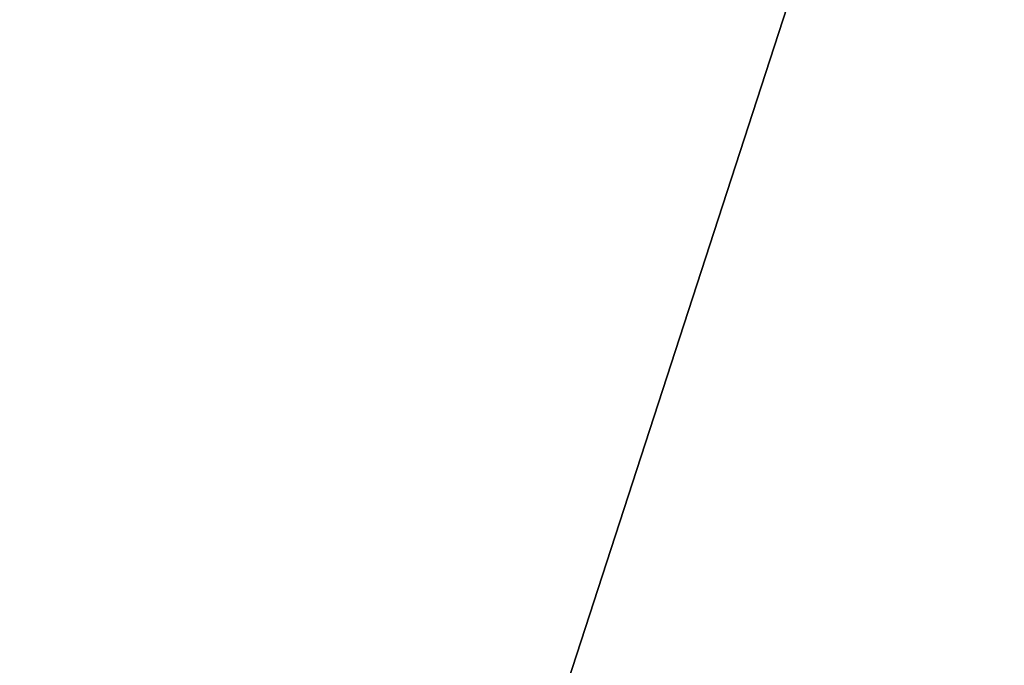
# Model space of a CAD drawing. Header units: millimetres. Extents: x -114 to 114, y -36 to 48.
# Tile 231 of 256: x 67.23 to 70.01, y 2.24 to 4.06. Entities that reach past the tile are written whole.
import ezdxf

# ---------------------------------------------------------------- set-up
doc = ezdxf.new("R2010")
doc.units = ezdxf.units.MM
doc.header["$LTSCALE"] = 65.185185
for name, color, linetype in [('2786', 7, 'CONTINUOUS'), ('2841', 7, 'CONTINUOUS'), ('3026', 7, 'CONTINUOUS'), ('3030', 7, 'CONTINUOUS')]:
    doc.layers.add(name, color=color, linetype=linetype)

msp = doc.modelspace()

# ---------------------------------------------------------------- linework, layer by layer
at = {"layer": '2786', "linetype": 'CONTINUOUS'}
for points in [[(110.5, 32.5, 90), (-9.8, 0, 90), (-10.4698, 4.2312, 90), (110.5, 32.5, 90)], [(-9.8, 0, 90), (110.5, 32.5, 90), (21.2746, 6.8475, 90), (-9.8, 0, 90)], [(110.5, 32.5, 90), (30.7, 0, 90), (29.3258, 4.2309, 90), (110.5, 32.5, 90)], [(110.5, 32.5, 90), (68.2746, 6.8475, 90), (30.7, 0, 90), (110.5, 32.5, 90)], [(68.2746, 6.8475, 90), (64.6742, 4.2309, 90), (30.7, 0, 90), (68.2746, 6.8475, 90)]]:
    msp.add_3dface(points, dxfattribs=at)
at = {"layer": '2841', "linetype": 'CONTINUOUS'}
for points in [[(57.6136, 4.1886, 110), (56.95, 0, 110), (83.3864, 4.1886, 110), (57.6136, 4.1886, 110)], [(83.3864, 4.1886, 110), (56.95, 0, 110), (84.05, 0, 110), (83.3864, 4.1886, 110)]]:
    msp.add_3dface(points, dxfattribs=at)
at = {"layer": '3026', "linetype": 'CONTINUOUS'}
for points in [[(70.5, 7.5, 108), (70.5, -7.5, 108), (66.0917, -6.0677, 108), (70.5, 7.5, 108)], [(66.0917, 6.0677, 108), (70.5, 7.5, 108), (66.0917, -6.0677, 108), (66.0917, 6.0677, 108)]]:
    msp.add_3dface(points, dxfattribs=at)
at = {"layer": '3030', "linetype": 'CONTINUOUS'}
for points in [[(77.1126, 9.1014, 93.5), (81.1994, 3.4764, 93.5), (63.8874, 9.1014, 93.5), (77.1126, 9.1014, 93.5)], [(63.8874, 9.1014, 93.5), (81.1994, 3.4764, 93.5), (70.5, 6.4, 93.5), (63.8874, 9.1014, 93.5)]]:
    msp.add_3dface(points, dxfattribs=at)

doc.saveas('drawing.dxf')
